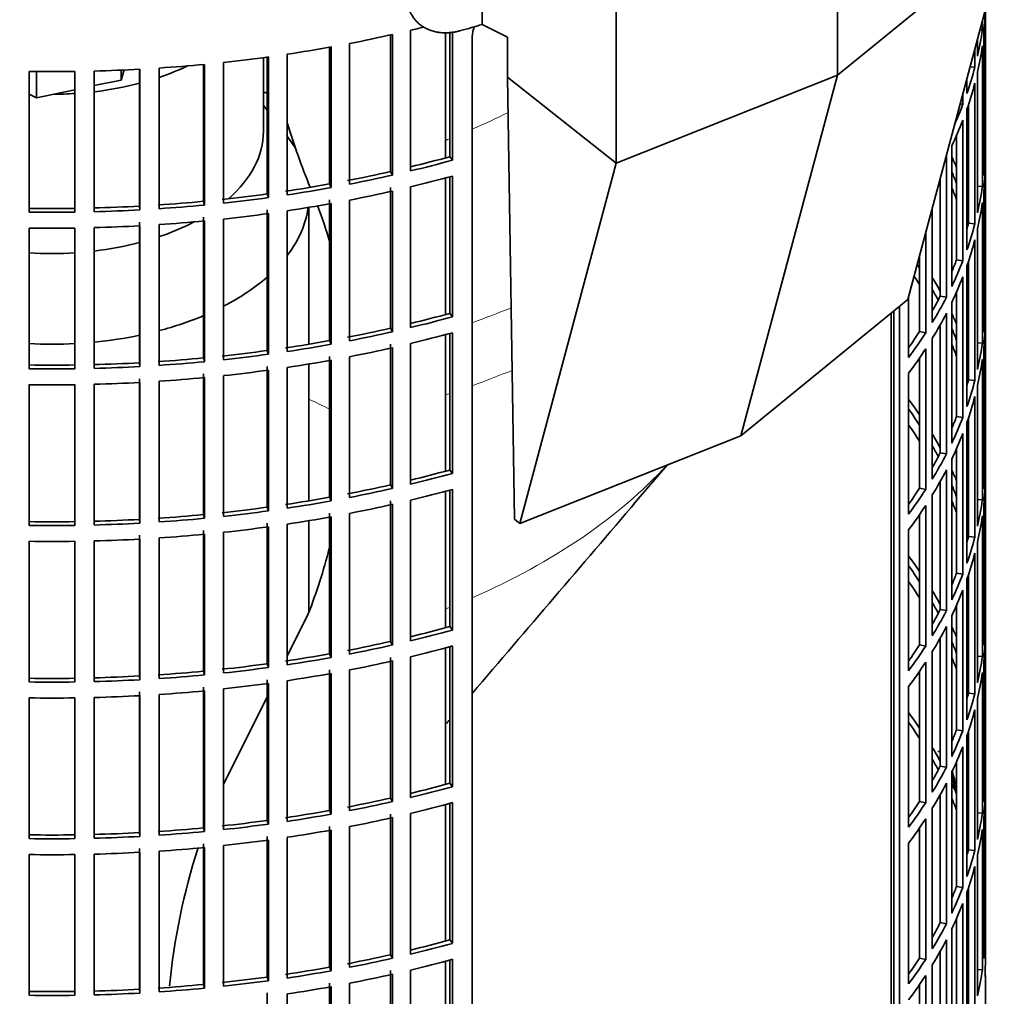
# Model space of a CAD drawing. Header units: millimetres. Extents: x 325 to 1200, y -2135 to 1831.
# Tile 6 of 21: x 1046 to 1197, y -1979 to -1829. Entities that reach past the tile are written whole.
import ezdxf

# ---------------------------------------------------------------- set-up
doc = ezdxf.new("R2010")
doc.units = ezdxf.units.MM
for name, color, linetype in [('M5X8_UNI7687', 7, 'Continuous'), ('VSI184-254_GIUNT', 7, 'Continuous'), ('VSI344-454_FILTR', 7, 'Continuous'), ('VSI344-454_SUPPO', 7, 'Continuous'), ('VSI344-454_TERMI', 7, 'Continuous')]:
    doc.layers.add(name, color=color, linetype=linetype)

# ---------------------------------------------------------------- blocks, each defined once
blk = doc.blocks.new('SE4')
at = {"layer": 'M5X8_UNI7687', "color": 7, "linetype": 'Continuous', "lineweight": 35}
blk.add_arc((1179.64, -1947.62), 10, 0.9618, 21.1703, dxfattribs=at)
for start_param, end_param in [(2.875662, 3.13351), (1.309438, 1.74625)]:
    blk.add_ellipse((1187.82, -1945.9), major_axis=(1.01, -4.83), ratio=0.279258, start_param=start_param, end_param=end_param, dxfattribs=at)
at = {"layer": 'VSI184-254_GIUNT', "color": 7, "linetype": 'Continuous', "lineweight": 35}
for p, q in [((1083.12, -1845.73), (1083.12, -1834.36)), ((1083.68, -1842.44), (1083.12, -1841.72)), ((1090.12, -1878.44), (1090.12, -1857.4)), ((1090.12, -1902.52), (1090.12, -1881.49)), ((1090.12, -1919.59), (1090.12, -1905.57))]:
    blk.add_line(p, q, dxfattribs=at)
for centre, major_axis, start_param, end_param in [((1050.62, -1821.23), (-32.5, 0), -4.180525, -4.017085), ((1050.62, -1821.23), (-32.5, 0), 1.772095, 1.997343), ((1050.62, -1821.23), (-32.5, 0), 1.577864, 1.67924), ((1050.62, -1845.73), (-32.5, 0), 2.557531, 3.141593), ((1050.62, -1855.63), (39.5, 0), 0.310962, 0.420534), ((1050.62, -1855.63), (39.5, 0), 5.869049, 6.204321), ((1050.62, -1845.73), (-32.5, 0), -4.180525, -3.976979), ((1050.62, -1845.73), (-32.5, 0), 1.772095, 1.997343), ((1050.62, -1845.73), (-32.5, 0), 1.462353, 1.67924), ((1050.62, -1855.63), (39.5, 0), -0.839288, -0.579133), ((1050.62, -1855.63), (39.5, 0), -1.14036, -0.9396), ((1050.62, -1855.63), (39.5, 0), 4.877649, 5.059742), ((1050.62, -1855.63), (39.5, 0), 4.62322, 4.801558)]:
    blk.add_ellipse(centre, major_axis=major_axis, ratio=0.57735, start_param=start_param, end_param=end_param, dxfattribs=at)
at = {"layer": 'VSI344-454_FILTR', "color": 7, "linetype": 'Continuous', "lineweight": 35}
for p, q in [((1194.11, -1848.42), (1194.11, -1827.04)), ((1194.12, -1973.51), (1194.12, -1827.01)), ((1193.66, -1830.11), (1193.66, -1828.73)), ((1105.76, -1851.79), (1105.76, -1830.16)), ((1193.3, -1830.09), (1193.66, -1830.11)), ((1102.65, -1851.9), (1102.65, -1830.88)), ((1102.99, -1852.44), (1102.99, -1830.8)), ((1111.78, -1849.61), (1111.78, -1830.38)), ((1112.19, -1850.14), (1112.19, -1830.34)), ((1115.21, -2052.39), (1115.21, -1831.12)), ((1192.93, -1834.15), (1192.93, -1831.48)), ((1193.87, -1852.48), (1193.87, -1830.85)), ((1093.27, -1853.8), (1093.27, -1832.77)), ((1093.55, -1854.36), (1093.55, -1832.72)), ((1096.38, -1853.83), (1096.38, -1832.19)), ((1192.51, -1835.86), (1192.51, -1833.03)), ((1193.66, -1854.2), (1193.66, -1832.56)), ((1083.68, -1855.33), (1083.68, -1834.29)), ((1083.89, -1855.9), (1083.89, -1834.26)), ((1086.78, -1855.48), (1086.78, -1833.84)), ((1064.07, -1857.21), (1064.07, -1836.15)), ((1064.14, -1857.78), (1064.14, -1836.15)), ((1067.1, -1857.6), (1067.1, -1835.97)), ((1073.93, -1856.47), (1073.93, -1835.42)), ((1074.07, -1857.04), (1074.07, -1835.4)), ((1077.01, -1856.74), (1077.01, -1835.1)), ((1191.77, -1835.78), (1192.51, -1835.86)), ((1047.11, -1858.13), (1047.11, -1836.49)), ((1054.14, -1858.13), (1054.14, -1836.49)), ((1057.12, -1858.07), (1057.12, -1836.43)), ((1191.29, -1839.86), (1191.29, -1837.58)), ((1192.93, -1858.24), (1192.93, -1836.6)), ((1192.51, -1859.95), (1192.51, -1838.31)), ((1190.67, -1841.54), (1190.67, -1839.9)), ((1190.25, -1841.48), (1190.67, -1841.54)), ((1191.29, -1863.94), (1191.29, -1842.31)), ((1191.53, -1859.85), (1191.53, -1841.62)), ((1190.67, -1865.63), (1190.67, -1843.99)), ((1189.7, -1865.49), (1189.7, -1846.34)), ((1188.97, -1869.57), (1188.97, -1847.93)), ((1193.87, -1848.42), (1194.11, -1848.42)), ((1111.78, -1849.61), (1112.19, -1850.14)), ((1188.14, -1871.23), (1188.14, -1849.59)), ((1194.11, -1872.51), (1194.11, -1850.87)), ((1102.65, -1851.9), (1102.99, -1852.44)), ((1111.78, -1873.7), (1111.78, -1852.7)), ((1112.19, -1874.23), (1112.19, -1852.59)), ((1187.19, -1871.05), (1187.19, -1852.87)), ((1093.27, -1853.8), (1093.55, -1854.36)), ((1102.65, -1875.98), (1102.65, -1854.35)), ((1105.76, -1875.88), (1105.76, -1854.24)), ((1192.93, -1854.16), (1193.66, -1854.2)), ((1083.68, -1855.33), (1083.89, -1855.9)), ((1102.99, -1876.52), (1102.99, -1854.89)), ((1193.87, -1876.57), (1193.87, -1854.93)), ((1064.07, -1857.21), (1064.14, -1857.78)), ((1073.93, -1856.47), (1074.07, -1857.04)), ((1093.27, -1877.89), (1093.27, -1856.25)), ((1093.55, -1878.45), (1093.55, -1856.81)), ((1096.38, -1877.91), (1096.38, -1856.28)), ((1185.97, -1875.09), (1185.97, -1857.43)), ((1193.66, -1878.29), (1193.66, -1856.65)), ((1073.93, -1880.55), (1073.93, -1858.92)), ((1083.68, -1879.42), (1083.68, -1857.78)), ((1083.89, -1879.98), (1083.89, -1858.35)), ((1086.78, -1879.57), (1086.78, -1857.93)), ((1057.12, -1882.15), (1057.12, -1860.52)), ((1064.07, -1881.29), (1064.07, -1859.66)), ((1064.14, -1881.87), (1064.14, -1860.23)), ((1067.1, -1881.69), (1067.1, -1860.05)), ((1074.07, -1881.13), (1074.07, -1859.49)), ((1077.01, -1880.83), (1077.01, -1859.19)), ((1191.53, -1859.85), (1192.51, -1859.95)), ((1047.11, -1882.21), (1047.11, -1860.58)), ((1054.14, -1882.21), (1054.14, -1860.58)), ((1184.95, -1876.71), (1184.95, -1861.24)), ((1192.93, -1882.33), (1192.93, -1860.69)), ((1192.51, -1884.03), (1192.51, -1862.4)), ((1184.02, -1876.49), (1184.02, -1864.7)), ((1189.7, -1865.49), (1190.67, -1865.63)), ((1191.29, -1888.03), (1191.29, -1866.39)), ((1191.53, -1883.93), (1191.53, -1865.7)), ((1190.67, -1889.72), (1190.67, -1868.08)), ((1182.32, -1880.47), (1182.32, -1871.07)), ((1187.19, -1871.05), (1188.14, -1871.23)), ((1189.7, -1889.58), (1189.7, -1870.43)), ((1180.94, -2013.09), (1180.94, -1872.59)), ((1188.97, -1893.66), (1188.97, -1872.02)), ((1193.87, -1872.51), (1194.11, -1872.51)), ((1111.78, -1873.7), (1112.19, -1874.23)), ((1180.03, -2012.85), (1180.03, -1873.33)), ((1188.14, -1895.31), (1188.14, -1873.68)), ((1187.19, -1895.13), (1187.19, -1875.45)), ((1194.11, -1896.6), (1194.11, -1874.96)), ((1102.65, -1875.98), (1102.99, -1876.52)), ((1111.78, -1897.79), (1111.78, -1876.79)), ((1112.19, -1898.31), (1112.19, -1876.68)), ((1184.02, -1876.49), (1184.95, -1876.71)), ((1093.27, -1877.89), (1093.55, -1878.45)), ((1102.65, -1900.07), (1102.65, -1878.43)), ((1105.76, -1899.97), (1105.76, -1878.33)), ((1185.97, -1899.17), (1185.97, -1877.54)), ((1192.93, -1878.24), (1193.66, -1878.29)), ((1083.68, -1879.42), (1083.89, -1879.98)), ((1102.99, -1900.61), (1102.99, -1878.97)), ((1184.95, -1900.79), (1184.95, -1879.16)), ((1193.87, -1900.66), (1193.87, -1879.02)), ((1064.07, -1881.29), (1064.14, -1881.87)), ((1073.93, -1880.55), (1074.07, -1881.13)), ((1093.27, -1901.98), (1093.27, -1880.34)), ((1093.55, -1902.53), (1093.55, -1880.9)), ((1096.38, -1902), (1096.38, -1880.36)), ((1184.02, -1900.58), (1184.02, -1880.54)), ((1193.66, -1902.37), (1193.66, -1880.74)), ((1073.93, -1904.64), (1073.93, -1883)), ((1083.68, -1903.5), (1083.68, -1881.87)), ((1083.89, -1904.07), (1083.89, -1882.43)), ((1086.78, -1903.65), (1086.78, -1882.02)), ((1182.32, -1904.56), (1182.32, -1882.92)), ((1047.11, -1906.3), (1047.11, -1884.66)), ((1054.14, -1906.3), (1054.14, -1884.66)), ((1057.12, -1906.24), (1057.12, -1884.6)), ((1064.07, -1905.38), (1064.07, -1883.74)), ((1064.14, -1905.96), (1064.14, -1884.32)), ((1067.1, -1905.78), (1067.1, -1884.14)), ((1074.07, -1905.21), (1074.07, -1883.58)), ((1077.01, -1904.91), (1077.01, -1883.28)), ((1191.53, -1883.93), (1192.51, -1884.03)), ((1192.93, -1906.41), (1192.93, -1884.78)), ((1192.51, -1908.12), (1192.51, -1886.48)), ((1189.7, -1889.58), (1190.67, -1889.72)), ((1191.29, -1912.12), (1191.29, -1890.48)), ((1191.53, -1908.02), (1191.53, -1889.79)), ((1190.67, -1913.8), (1190.67, -1892.17)), ((1187.19, -1895.13), (1188.14, -1895.31)), ((1189.7, -1913.66), (1189.7, -1894.51)), ((1188.97, -1917.74), (1188.97, -1896.11)), ((1193.87, -1896.59), (1194.11, -1896.6)), ((1111.78, -1897.79), (1112.19, -1898.31)), ((1188.14, -1919.4), (1188.14, -1897.76)), ((1187.19, -1919.22), (1187.19, -1899.53)), ((1194.11, -1920.68), (1194.11, -1899.05)), ((1102.65, -1900.07), (1102.99, -1900.61)), ((1111.78, -1921.87), (1111.78, -1900.88)), ((1112.19, -1922.4), (1112.19, -1900.76)), ((1184.02, -1900.58), (1184.95, -1900.79)), ((1093.27, -1901.98), (1093.55, -1902.53)), ((1102.65, -1924.16), (1102.65, -1902.52)), ((1105.76, -1924.05), (1105.76, -1902.42)), ((1185.97, -1923.26), (1185.97, -1901.62)), ((1192.93, -1902.33), (1193.66, -1902.37)), ((1083.68, -1903.5), (1083.89, -1904.07)), ((1093.27, -1926.06), (1093.27, -1904.43)), ((1102.99, -1924.7), (1102.99, -1903.06)), ((1184.95, -1924.88), (1184.95, -1903.24)), ((1193.87, -1924.74), (1193.87, -1903.11)), ((1064.07, -1905.38), (1064.14, -1905.96)), ((1073.93, -1904.64), (1074.07, -1905.21)), ((1083.68, -1927.59), (1083.68, -1905.95)), ((1093.55, -1926.62), (1093.55, -1904.98)), ((1096.38, -1926.09), (1096.38, -1904.45)), ((1184.02, -1924.66), (1184.02, -1904.63)), ((1193.66, -1926.46), (1193.66, -1904.82)), ((1073.93, -1928.73), (1073.93, -1907.09)), ((1077.01, -1929), (1077.01, -1907.36)), ((1083.89, -1928.16), (1083.89, -1906.52)), ((1086.78, -1927.74), (1086.78, -1906.1)), ((1182.32, -1928.65), (1182.32, -1907.01)), ((1047.11, -1930.39), (1047.11, -1908.75)), ((1054.14, -1930.39), (1054.14, -1908.75)), ((1057.12, -1930.33), (1057.12, -1908.69)), ((1064.07, -1929.47), (1064.07, -1907.83)), ((1064.14, -1930.04), (1064.14, -1908.41)), ((1067.1, -1929.86), (1067.1, -1908.23)), ((1074.07, -1929.3), (1074.07, -1907.66)), ((1191.53, -1908.02), (1192.51, -1908.12)), ((1192.93, -1930.5), (1192.93, -1908.86)), ((1192.51, -1932.21), (1192.51, -1910.57)), ((1189.7, -1913.66), (1190.67, -1913.8)), ((1191.29, -1936.2), (1191.29, -1914.57)), ((1191.53, -1932.11), (1191.53, -1913.88)), ((1190.67, -1937.89), (1190.67, -1916.25)), ((1187.19, -1919.22), (1188.14, -1919.4)), ((1189.7, -1937.75), (1189.7, -1918.6)), ((1188.97, -1941.83), (1188.97, -1920.19)), ((1193.87, -1920.68), (1194.11, -1920.68)), ((1111.78, -1921.87), (1112.19, -1922.4)), ((1188.14, -1943.49), (1188.14, -1921.85)), ((1187.19, -1943.31), (1187.19, -1923.62)), ((1194.11, -1944.77), (1194.11, -1923.13)), ((1102.65, -1924.16), (1102.99, -1924.7)), ((1111.78, -1945.96), (1111.78, -1924.96)), ((1112.19, -1946.49), (1112.19, -1924.85)), ((1184.02, -1924.66), (1184.95, -1924.88)), ((1093.27, -1926.06), (1093.55, -1926.62)), ((1102.65, -1948.24), (1102.65, -1926.61)), ((1102.99, -1948.78), (1102.99, -1927.15)), ((1105.76, -1948.14), (1105.76, -1926.5)), ((1185.97, -1947.35), (1185.97, -1925.71)), ((1192.93, -1926.42), (1193.66, -1926.46)), ((1083.68, -1927.59), (1083.89, -1928.16)), ((1093.27, -1950.15), (1093.27, -1928.51)), ((1096.38, -1950.17), (1096.38, -1928.54)), ((1184.95, -1948.97), (1184.95, -1927.33)), ((1193.87, -1948.83), (1193.87, -1927.19)), ((1064.07, -1929.47), (1064.14, -1930.04)), ((1073.93, -1928.73), (1074.07, -1929.3)), ((1083.68, -1951.68), (1083.68, -1930.04)), ((1093.55, -1950.71), (1093.55, -1929.07)), ((1184.02, -1948.75), (1184.02, -1928.72)), ((1193.66, -1950.55), (1193.66, -1928.91)), ((1073.93, -1952.81), (1073.93, -1931.18)), ((1077.01, -1953.09), (1077.01, -1931.45)), ((1083.89, -1952.24), (1083.89, -1930.61)), ((1086.78, -1951.83), (1086.78, -1930.19)), ((1182.32, -1952.73), (1182.32, -1931.09)), ((1047.11, -1954.47), (1047.11, -1932.84)), ((1054.14, -1954.47), (1054.14, -1932.84)), ((1057.12, -1954.41), (1057.12, -1932.78)), ((1064.07, -1953.55), (1064.07, -1931.92)), ((1064.14, -1954.13), (1064.14, -1932.49)), ((1067.1, -1953.95), (1067.1, -1932.31)), ((1074.07, -1953.39), (1074.07, -1931.75)), ((1191.53, -1932.11), (1192.51, -1932.21)), ((1192.93, -1954.59), (1192.93, -1932.95)), ((1192.51, -1956.29), (1192.51, -1934.66)), ((1189.7, -1937.75), (1190.67, -1937.89)), ((1191.29, -1960.29), (1191.29, -1938.65)), ((1191.53, -1956.19), (1191.53, -1937.96)), ((1190.67, -1961.98), (1190.67, -1940.34)), ((1187.19, -1943.31), (1188.14, -1943.49)), ((1189.7, -1961.84), (1189.7, -1942.69)), ((1188.97, -1965.92), (1188.97, -1944.28)), ((1193.87, -1944.77), (1194.11, -1944.77)), ((1111.78, -1945.96), (1112.19, -1946.49)), ((1188.14, -1967.57), (1188.14, -1945.94)), ((1102.65, -1948.24), (1102.99, -1948.78)), ((1187.19, -1967.39), (1187.19, -1947.71)), ((1194.11, -1968.86), (1194.11, -1947.22)), ((1111.78, -1970.05), (1111.78, -1949.05)), ((1112.19, -1970.57), (1112.19, -1948.94)), ((1184.02, -1948.75), (1184.95, -1948.97)), ((1185.97, -1971.43), (1185.97, -1949.8)), ((1093.27, -1950.15), (1093.55, -1950.71)), ((1102.65, -1972.33), (1102.65, -1950.69)), ((1102.99, -1972.87), (1102.99, -1951.23)), ((1105.76, -1972.23), (1105.76, -1950.59)), ((1192.93, -1950.5), (1193.66, -1950.55)), ((1193.87, -1972.92), (1193.87, -1951.28)), ((1073.93, -1952.81), (1074.07, -1953.39)), ((1083.68, -1951.68), (1083.89, -1952.24)), ((1093.27, -1974.24), (1093.27, -1952.6)), ((1096.38, -1974.26), (1096.38, -1952.62)), ((1184.02, -1972.84), (1184.02, -1952.8)), ((1184.95, -1973.05), (1184.95, -1951.42)), ((1064.07, -1953.55), (1064.14, -1954.13)), ((1083.68, -1975.76), (1083.68, -1954.13)), ((1086.78, -1975.91), (1086.78, -1954.28)), ((1093.55, -1974.79), (1093.55, -1953.16)), ((1193.66, -1974.63), (1193.66, -1953)), ((1073.93, -1976.9), (1073.93, -1955.26)), ((1074.07, -1977.47), (1074.07, -1955.84)), ((1077.01, -1977.17), (1077.01, -1955.54)), ((1083.89, -1976.33), (1083.89, -1954.69)), ((1182.32, -1976.82), (1182.32, -1955.18)), ((1047.11, -1978.56), (1047.11, -1956.92)), ((1054.14, -1978.56), (1054.14, -1956.92)), ((1057.12, -1978.5), (1057.12, -1956.86)), ((1064.07, -1977.64), (1064.07, -1956)), ((1064.14, -1978.22), (1064.14, -1956.58)), ((1067.1, -1978.04), (1067.1, -1956.4)), ((1191.53, -1956.19), (1192.51, -1956.29)), ((1192.93, -1978.67), (1192.93, -1957.04)), ((1192.51, -1980.38), (1192.51, -1958.74)), ((1189.7, -1961.84), (1190.67, -1961.98)), ((1191.29, -1984.38), (1191.29, -1962.74)), ((1191.53, -1980.28), (1191.53, -1962.05)), ((1190.67, -1986.06), (1190.67, -1964.43)), ((1187.19, -1967.39), (1188.14, -1967.57)), ((1189.7, -1985.92), (1189.7, -1966.77)), ((1188.97, -1990), (1188.97, -1968.37)), ((1193.87, -1968.85), (1194.11, -1968.86)), ((1111.78, -1970.05), (1112.19, -1970.57)), ((1188.14, -1991.66), (1188.14, -1970.02)), ((1102.65, -1972.33), (1102.99, -1972.87)), ((1187.19, -1991.48), (1187.19, -1971.79)), ((1111.78, -1994.13), (1111.78, -1973.14)), ((1112.19, -1994.66), (1112.19, -1973.02)), ((1184.02, -1972.84), (1184.95, -1973.05)), ((1185.97, -1995.52), (1185.97, -1973.88)), ((1093.27, -1974.24), (1093.55, -1974.79)), ((1102.65, -1996.42), (1102.65, -1974.78)), ((1102.99, -1996.96), (1102.99, -1975.32)), ((1105.76, -1996.31), (1105.76, -1974.68)), ((1184.95, -1997.14), (1184.95, -1975.5)), ((1192.93, -1974.59), (1193.66, -1974.63)), ((1073.93, -1976.9), (1074.07, -1977.47)), ((1083.68, -1975.76), (1083.89, -1976.33)), ((1093.27, -1998.32), (1093.27, -1976.69)), ((1096.38, -1998.35), (1096.38, -1976.71)), ((1184.02, -1996.92), (1184.02, -1976.89)), ((1194.12, -1980.86), (1194.12, -1975.96)), ((1064.07, -1977.64), (1064.14, -1978.22)), ((1083.68, -1999.85), (1083.68, -1978.21)), ((1086.78, -2000), (1086.78, -1978.36)), ((1093.55, -1998.88), (1093.55, -1977.24))]:
    blk.add_line(p, q, dxfattribs=at)
for centre, radius, start, end in [((1121.49, -1831.72), 6.31, 160.7591, 174.5077), ((1050.62, -1588.02), 248.5, 269.189, 270.811), ((1050.62, -1610.81), 246.77, 269.1833, 270.8167), ((1050.62, -1609.65), 248.5, 269.189, 270.811), ((1050.62, -1612.1), 248.5, 269.189, 270.811), ((1050.62, -1634.89), 246.77, 269.1833, 270.8167), ((1050.62, -1633.74), 248.5, 269.189, 270.811), ((1050.62, -1636.19), 248.5, 269.189, 270.811), ((1050.62, -1658.98), 246.77, 269.1833, 270.8167), ((1050.62, -1657.83), 248.5, 269.189, 270.811), ((1050.62, -1660.28), 248.5, 269.189, 270.811), ((1050.62, -1683.07), 246.77, 269.1833, 270.8167), ((1050.62, -1681.91), 248.5, 269.189, 270.811), ((1050.62, -1684.36), 248.5, 269.189, 270.811), ((1050.62, -1707.15), 246.77, 269.1833, 270.8167), ((1050.62, -1706), 248.5, 269.189, 270.811), ((1050.62, -1708.45), 248.5, 269.189, 270.811), ((1242.88, -1974.92), 48.77, 178.3445, 181.5446), ((1242.88, -1974.55), 48.77, 180.2166, 181.6555), ((1050.62, -1731.24), 246.77, 269.1833, 270.8167), ((1050.62, -1730.09), 248.5, 269.189, 270.811)]:
    blk.add_arc(centre, radius, start, end, dxfattribs=at)
for centre, major_axis, start_param, end_param in [((1050.62, -1740.81), (143.5, 0), 2.974441, 5.120265), ((1050.62, -1825.93), (143.5, 0), 6.223771, 6.269479), ((1050.62, -1753.67), (143.5, 0), -1.176432, -1.161145), ((1050.62, -1823.48), (143.5, 0), -0.129227, -0.080212), ((1050.62, -1753.67), (143.5, 0), -1.246245, -1.197216), ((1050.62, -1753.67), (143.5, 0), -1.316058, -1.267029), ((1050.62, -1825.93), (143.5, 0), -0.129227, -0.080212), ((1050.62, -1753.67), (143.5, 0), -1.385871, -1.336842), ((1050.62, -1753.67), (143.5, 0), 4.757688, 4.806717), ((1050.62, -1753.67), (143.5, 0), -1.455685, -1.406655), ((1050.62, -1823.48), (143.5, 0), -0.199041, -0.150025), ((1050.62, -1825.93), (143.5, 0), -0.199041, -0.150025), ((1050.62, -1919.82), (142.5, 0), 1.33667, 1.340701), ((1050.62, -1823.48), (143.5, 0), -0.255831, -0.219838), ((1050.62, -1825.93), (143.5, 0), -0.268854, -0.219838), ((1050.62, -1847.56), (143.5, 0), 6.223771, 6.272786), ((1050.62, -1775.3), (142.5, 0), -1.17351, -1.127231), ((1050.62, -1825.93), (143.5, 0), -0.292688, -0.289652), ((1050.62, -1871.65), (143.5, 0), 0.248961, 0.268854), ((1050.62, -1775.3), (143.5, 0), -1.176432, -1.127403), ((1050.62, -1850.01), (143.5, 0), 6.223771, 6.272786), ((1050.62, -1775.3), (142.5, 0), -1.246417, -1.197044), ((1050.62, -1775.3), (143.5, 0), -1.246245, -1.197216), ((1050.62, -1777.75), (143.5, 0), -1.176432, -1.127403), ((1050.62, -1871.65), (142.5, 0), 0.219666, 0.24208), ((1050.62, -1775.3), (142.5, 0), -1.31623, -1.266857), ((1050.62, -1775.3), (143.5, 0), -1.316058, -1.267029), ((1050.62, -1874.1), (142.5, 0), 0.219666, 0.24208), ((1050.62, -1847.56), (143.5, 0), -0.129227, -0.080212), ((1050.62, -1775.3), (142.5, 0), -1.386044, -1.33667), ((1050.62, -1775.3), (143.5, 0), -1.385871, -1.336842), ((1050.62, -1777.75), (143.5, 0), -1.246245, -1.197216), ((1050.62, -1871.65), (143.5, 0), 0.190538, 0.199041), ((1050.62, -1775.3), (142.5, 0), 4.757515, 4.806889), ((1050.62, -1775.3), (142.5, 0), -1.455857, -1.406483), ((1050.62, -1775.3), (143.5, 0), -1.455685, -1.406655), ((1050.62, -1777.75), (143.5, 0), -1.316058, -1.267029), ((1050.62, -1850.01), (143.5, 0), -0.129227, -0.080212), ((1050.62, -1775.3), (143.5, 0), 4.757688, 4.806717), ((1050.62, -1777.75), (143.5, 0), -1.385871, -1.336842), ((1050.62, -1871.65), (142.5, 0), 0.149853, 0.160574), ((1050.62, -1777.75), (143.5, 0), 4.757688, 4.806717), ((1050.62, -1777.75), (143.5, 0), -1.455685, -1.406655), ((1050.62, -1847.56), (142.5, 0), -0.161977, -0.149853), ((1050.62, -1847.56), (143.5, 0), -0.199041, -0.150025), ((1050.62, -1850.01), (143.5, 0), -0.199041, -0.150025), ((1050.62, -1895.74), (142.5, 0), 0.359293, 0.367215), ((1050.62, -1847.56), (142.5, 0), -0.24208, -0.219666), ((1050.62, -1847.56), (143.5, 0), -0.268854, -0.219838), ((1050.62, -1898.19), (142.5, 0), 0.359293, 0.376293), ((1050.62, -1850.01), (143.5, 0), -0.268854, -0.219838), ((1050.62, -1895.74), (143.5, 0), 0.312025, 0.338667), ((1050.62, -1895.74), (142.5, 0), 0.297119, 0.318145), ((1050.62, -1847.56), (142.5, 0), -0.318145, -0.28948), ((1050.62, -1847.56), (143.5, 0), -0.338667, -0.289652), ((1050.62, -1871.65), (143.5, 0), 6.223771, 6.272786), ((1050.62, -1799.39), (142.5, 0), -1.17351, -1.127231), ((1050.62, -1850.01), (143.5, 0), -0.338667, -0.289652), ((1050.62, -1895.74), (143.5, 0), 0.248961, 0.268854), ((1050.62, -1799.39), (143.5, 0), -1.176432, -1.127403), ((1050.62, -1874.1), (143.5, 0), 6.223771, 6.272786), ((1050.62, -1799.39), (142.5, 0), -1.246417, -1.197044), ((1050.62, -1799.39), (143.5, 0), -1.246245, -1.197216), ((1050.62, -1801.84), (143.5, 0), -1.176432, -1.127403), ((1050.62, -1847.56), (142.5, 0), -0.39195, -0.359293), ((1050.62, -1847.56), (143.5, 0), -0.40848, -0.359465), ((1050.62, -1895.74), (142.5, 0), 0.219666, 0.24208), ((1050.62, -1799.39), (142.5, 0), -1.31623, -1.266857), ((1050.62, -1799.39), (143.5, 0), -1.316058, -1.267029), ((1050.62, -1898.19), (142.5, 0), 0.219666, 0.24208), ((1050.62, -1871.65), (143.5, 0), -0.129227, -0.080212), ((1050.62, -1799.39), (142.5, 0), -1.386044, -1.33667), ((1050.62, -1799.39), (143.5, 0), -1.385871, -1.336842), ((1050.62, -1801.84), (143.5, 0), -1.246245, -1.197216), ((1050.62, -1850.01), (143.5, 0), -0.40848, -0.359465), ((1050.62, -1895.74), (143.5, 0), 0.190538, 0.199041), ((1050.62, -1799.39), (142.5, 0), 4.757515, 4.806889), ((1050.62, -1799.39), (142.5, 0), -1.455857, -1.406483), ((1050.62, -1799.39), (143.5, 0), -1.455685, -1.406655), ((1050.62, -1801.84), (143.5, 0), -1.316058, -1.267029), ((1050.62, -1874.1), (143.5, 0), -0.129227, -0.080212), ((1050.62, -1799.39), (143.5, 0), 4.757688, 4.806717), ((1050.62, -1801.84), (143.5, 0), -1.385871, -1.336842), ((1050.62, -1895.74), (142.5, 0), 0.149853, 0.160574), ((1050.62, -1801.84), (143.5, 0), 4.757688, 4.806717), ((1050.62, -1801.84), (143.5, 0), -1.455685, -1.406655), ((1050.62, -1871.65), (142.5, 0), -0.161977, -0.149853), ((1050.62, -1871.65), (143.5, 0), -0.199041, -0.150025), ((1050.62, -1919.82), (143.5, 0), 0.37741, 0.40848), ((1050.62, -1874.1), (143.5, 0), -0.199041, -0.150025), ((1050.62, -1919.82), (142.5, 0), 0.359293, 0.39195), ((1050.62, -1871.65), (142.5, 0), -0.24208, -0.219666), ((1050.62, -1871.65), (143.5, 0), -0.268854, -0.219838), ((1050.62, -1922.27), (142.5, 0), 0.359293, 0.39195), ((1050.62, -1919.82), (143.5, 0), 0.312025, 0.338667), ((1050.62, -1874.1), (143.5, 0), -0.268854, -0.219838), ((1050.62, -1919.82), (142.5, 0), 0.297119, 0.318145), ((1050.62, -1871.65), (142.5, 0), -0.318145, -0.28948), ((1050.62, -1871.65), (143.5, 0), -0.338667, -0.289652), ((1050.62, -1895.74), (143.5, 0), 6.223771, 6.272786), ((1050.62, -1823.48), (142.5, 0), -1.17351, -1.127231), ((1050.62, -1823.48), (143.5, 0), -1.176432, -1.127403), ((1050.62, -1874.1), (143.5, 0), -0.338667, -0.289652), ((1050.62, -1919.82), (143.5, 0), 0.248961, 0.268854), ((1050.62, -1898.19), (143.5, 0), 6.223771, 6.272786), ((1050.62, -1823.48), (142.5, 0), -1.246417, -1.197044), ((1050.62, -1823.48), (143.5, 0), -1.246245, -1.197216), ((1050.62, -1825.93), (143.5, 0), -1.176432, -1.127403), ((1050.62, -1871.65), (142.5, 0), -0.39195, -0.359293), ((1050.62, -1871.65), (143.5, 0), -0.40848, -0.359465), ((1050.62, -1919.82), (142.5, 0), 0.219666, 0.24208), ((1050.62, -1823.48), (142.5, 0), -1.31623, -1.266857), ((1050.62, -1823.48), (143.5, 0), -1.316058, -1.267029), ((1050.62, -1922.27), (142.5, 0), 0.219666, 0.24208), ((1050.62, -1895.74), (143.5, 0), -0.129227, -0.080212), ((1050.62, -1823.48), (142.5, 0), -1.386044, -1.33667), ((1050.62, -1823.48), (143.5, 0), -1.385871, -1.336842), ((1050.62, -1825.93), (143.5, 0), -1.246245, -1.197216), ((1050.62, -1874.1), (143.5, 0), -0.40848, -0.359465), ((1050.62, -1919.82), (143.5, 0), 0.190538, 0.199041), ((1050.62, -1823.48), (142.5, 0), 4.757515, 4.806889), ((1050.62, -1823.48), (142.5, 0), -1.455857, -1.406483), ((1050.62, -1823.48), (143.5, 0), -1.455685, -1.406655), ((1050.62, -1825.93), (143.5, 0), -1.316058, -1.267029), ((1050.62, -1898.19), (143.5, 0), -0.129227, -0.080212), ((1050.62, -1823.48), (143.5, 0), 4.757688, 4.806717), ((1050.62, -1825.93), (143.5, 0), -1.385871, -1.336842), ((1050.62, -1919.82), (142.5, 0), 0.149853, 0.160574), ((1050.62, -1825.93), (143.5, 0), 4.757688, 4.806717), ((1050.62, -1825.93), (143.5, 0), -1.455685, -1.406655), ((1050.62, -1895.74), (142.5, 0), -0.161977, -0.149853), ((1050.62, -1895.74), (143.5, 0), -0.199041, -0.150025), ((1050.62, -1943.91), (143.5, 0), 0.37741, 0.40848), ((1050.62, -1898.19), (143.5, 0), -0.199041, -0.150025), ((1050.62, -1943.91), (142.5, 0), 0.359293, 0.39195), ((1050.62, -1946.36), (142.5, 0), 0.359293, 0.39195), ((1050.62, -1895.74), (142.5, 0), -0.24208, -0.219666), ((1050.62, -1895.74), (143.5, 0), -0.268854, -0.219838), ((1050.62, -1943.91), (143.5, 0), 0.312025, 0.338667), ((1050.62, -1898.19), (143.5, 0), -0.268854, -0.219838), ((1050.62, -1943.91), (142.5, 0), 0.297119, 0.318145), ((1050.62, -1895.74), (142.5, 0), -0.318145, -0.28948), ((1050.62, -1895.74), (143.5, 0), -0.338667, -0.289652), ((1050.62, -1919.82), (143.5, 0), 6.223771, 6.272786), ((1050.62, -1847.56), (142.5, 0), -1.17351, -1.127231), ((1050.62, -1847.56), (143.5, 0), -1.176432, -1.127403), ((1050.62, -1898.19), (143.5, 0), -0.338667, -0.289652), ((1050.62, -1943.91), (143.5, 0), 0.248961, 0.268854), ((1050.62, -1922.27), (143.5, 0), 6.223771, 6.272786), ((1050.62, -1847.56), (142.5, 0), -1.246417, -1.197044), ((1050.62, -1847.56), (143.5, 0), -1.246245, -1.197216), ((1050.62, -1850.01), (143.5, 0), -1.176432, -1.127403), ((1050.62, -1895.74), (142.5, 0), -0.39195, -0.359293), ((1050.62, -1895.74), (143.5, 0), -0.40848, -0.359465), ((1050.62, -1943.91), (142.5, 0), 0.219666, 0.24208), ((1050.62, -1847.56), (142.5, 0), -1.31623, -1.266857), ((1050.62, -1847.56), (143.5, 0), -1.316058, -1.267029), ((1050.62, -1850.01), (143.5, 0), -1.246245, -1.197216), ((1050.62, -1946.36), (142.5, 0), 0.219666, 0.24208), ((1050.62, -1919.82), (143.5, 0), -0.129227, -0.080212), ((1050.62, -1847.56), (142.5, 0), -1.386044, -1.33667), ((1050.62, -1847.56), (143.5, 0), -1.385871, -1.336842), ((1050.62, -1898.19), (143.5, 0), -0.40848, -0.359465), ((1050.62, -1943.91), (143.5, 0), 0.190538, 0.199041), ((1050.62, -1847.56), (142.5, 0), 4.757515, 4.806889), ((1050.62, -1847.56), (143.5, 0), 4.757688, 4.806717), ((1050.62, -1847.56), (142.5, 0), -1.455857, -1.406483), ((1050.62, -1847.56), (143.5, 0), -1.455685, -1.406655), ((1050.62, -1850.01), (143.5, 0), -1.316058, -1.267029), ((1050.62, -1922.27), (143.5, 0), -0.129227, -0.080212), ((1050.62, -1850.01), (143.5, 0), -1.385871, -1.336842), ((1050.62, -1943.91), (142.5, 0), 0.149853, 0.160574), ((1050.62, -1850.01), (143.5, 0), 4.757688, 4.806717), ((1050.62, -1850.01), (143.5, 0), -1.455685, -1.406655), ((1050.62, -1919.82), (142.5, 0), -0.161977, -0.149853), ((1050.62, -1919.82), (143.5, 0), -0.199041, -0.150025), ((1050.62, -1922.27), (143.5, 0), -0.199041, -0.150025), ((1050.62, -1968), (143.5, 0), 0.37741, 0.40848), ((1050.62, -1968), (142.5, 0), 0.359293, 0.39195), ((1050.62, -1919.82), (142.5, 0), -0.24208, -0.219666), ((1050.62, -1919.82), (143.5, 0), -0.268854, -0.219838), ((1050.62, -1968), (143.5, 0), 0.312025, 0.338667), ((1050.62, -1922.27), (143.5, 0), -0.268854, -0.219838), ((1050.62, -1968), (142.5, 0), 0.297119, 0.318145), ((1050.62, -1919.82), (142.5, 0), -0.318145, -0.28948), ((1050.62, -1919.82), (143.5, 0), -0.338667, -0.289652), ((1050.62, -1943.91), (143.5, 0), 6.223771, 6.272786), ((1050.62, -1871.65), (142.5, 0), -1.17351, -1.127231), ((1050.62, -1871.65), (143.5, 0), -1.176432, -1.127403), ((1050.62, -1922.27), (143.5, 0), -0.338667, -0.289652), ((1050.62, -1968), (143.5, 0), 0.248961, 0.268854), ((1050.62, -1871.65), (142.5, 0), -1.246417, -1.197044), ((1050.62, -1968), (142.5, 0), 0.219666, 0.24208), ((1050.62, -1946.36), (143.5, 0), 6.223771, 6.272786), ((1050.62, -1871.65), (143.5, 0), -1.246245, -1.197216), ((1050.62, -1874.1), (143.5, 0), -1.176432, -1.127403), ((1050.62, -1919.82), (142.5, 0), -0.39195, -0.359293), ((1050.62, -1919.82), (143.5, 0), -0.40848, -0.359465), ((1050.62, -1871.65), (142.5, 0), -1.31623, -1.266857), ((1050.62, -1871.65), (143.5, 0), -1.316058, -1.267029), ((1050.62, -1874.1), (143.5, 0), -1.246245, -1.197216), ((1050.62, -1943.91), (143.5, 0), -0.129227, -0.080212), ((1050.62, -1871.65), (142.5, 0), -1.455857, -1.406483), ((1050.62, -1871.65), (142.5, 0), -1.386044, -1.33667), ((1050.62, -1871.65), (143.5, 0), -1.385871, -1.336842), ((1050.62, -1922.27), (143.5, 0), -0.40848, -0.359465), ((1050.62, -1968), (143.5, 0), 0.190538, 0.199041), ((1050.62, -1871.65), (142.5, 0), 4.757515, 4.806889), ((1050.62, -1871.65), (143.5, 0), 4.757688, 4.806717), ((1050.62, -1871.65), (143.5, 0), -1.455685, -1.406655), ((1050.62, -1874.1), (143.5, 0), -1.316058, -1.267029), ((1050.62, -1946.36), (143.5, 0), -0.129227, -0.080212), ((1050.62, -1874.1), (143.5, 0), -1.455685, -1.406655), ((1050.62, -1874.1), (143.5, 0), -1.385871, -1.336842), ((1050.62, -1968), (142.5, 0), 0.149853, 0.160574), ((1050.62, -1874.1), (143.5, 0), 4.757688, 4.806717), ((1050.62, -1943.91), (142.5, 0), -0.160574, -0.149853), ((1050.62, -1943.91), (143.5, 0), -0.199041, -0.150025), ((1050.62, -1946.36), (143.5, 0), -0.199041, -0.150025), ((1050.62, -1943.91), (142.5, 0), -0.24208, -0.219666), ((1050.62, -1943.91), (143.5, 0), -0.268854, -0.219838), ((1050.62, -1946.36), (143.5, 0), -0.268854, -0.219838), ((1050.62, -1943.91), (142.5, 0), -0.318145, -0.28948), ((1050.62, -1943.91), (143.5, 0), -0.338667, -0.289652), ((1050.62, -1968), (143.5, 0), 6.223771, 6.272786), ((1050.62, -1895.74), (142.5, 0), -1.17351, -1.127231), ((1050.62, -1895.74), (143.5, 0), -1.176432, -1.127403), ((1050.62, -1946.36), (143.5, 0), -0.338667, -0.289652), ((1050.62, -1895.74), (142.5, 0), -1.246417, -1.197044), ((1050.62, -1895.74), (143.5, 0), -1.246245, -1.197216), ((1050.62, -1898.19), (143.5, 0), -1.176432, -1.127403), ((1050.62, -1943.91), (142.5, 0), -0.39195, -0.359293), ((1050.62, -1943.91), (143.5, 0), -0.40848, -0.359465), ((1050.62, -1895.74), (142.5, 0), -1.31623, -1.266857), ((1050.62, -1895.74), (143.5, 0), -1.316058, -1.267029), ((1050.62, -1898.19), (143.5, 0), -1.246245, -1.197216), ((1050.62, -1946.36), (143.5, 0), -0.40848, -0.359465), ((1050.62, -1968), (143.5, 0), -0.129227, -0.080212), ((1050.62, -1895.74), (142.5, 0), -1.455857, -1.406483), ((1050.62, -1895.74), (142.5, 0), -1.386044, -1.33667), ((1050.62, -1895.74), (143.5, 0), -1.385871, -1.336842), ((1050.62, -1895.74), (142.5, 0), 4.757515, 4.806889), ((1050.62, -1895.74), (143.5, 0), 4.757688, 4.806717), ((1050.62, -1895.74), (143.5, 0), -1.455685, -1.406655), ((1050.62, -1898.19), (143.5, 0), -1.316058, -1.267029)]:
    blk.add_ellipse(centre, major_axis=major_axis, ratio=0.57735, start_param=start_param, end_param=end_param, dxfattribs=at)
at = {"layer": 'VSI344-454_SUPPO', "color": 7, "linetype": 'Continuous', "lineweight": 35}
for p, q in [((1111.1, -1849.8), (1111.1, -1830.44)), ((1061.24, -1837.81), (1061.71, -1836.27)), ((1061.24, -1837.81), (1061.24, -1836.29)), ((1048.22, -1840.55), (1048.22, -1836.5)), ((1057.12, -1838.68), (1061.24, -1837.81)), ((1048.22, -1840.55), (1054.14, -1839.3)), ((1047.11, -1840.01), (1048.22, -1840.55)), ((1111.1, -1873.88), (1111.1, -1852.88)), ((1179.65, -2017), (1179.65, -1873.65)), ((1111.1, -1897.97), (1111.1, -1876.97)), ((1140.45, -1902.6), (1145.21, -1897.02)), ((1111.1, -1922.06), (1111.1, -1901.06)), ((1086.78, -1926.4), (1090.01, -1919.89)), ((1111.1, -1946.14), (1111.1, -1925.14)), ((1077.01, -1946.16), (1083.68, -1932.67)), ((1111.1, -1970.23), (1111.1, -1949.23)), ((1111.1, -1994.32), (1111.1, -1973.32))]:
    blk.add_line(p, q, dxfattribs=at)
for centre, radius, start, end in [((1229.05, -1799.19), 149.3, 197.6267, 201.6804), ((1037.1, -1878.52), 58.39, 15.643, 21.5141), ((-25974.92, 21227.91), 35640.76, 319.471992, 319.534469), ((1016.52, -1890.75), 79.06, 338.3769, 346.0427), ((-25974.92, 21227.91), 35640.76, 319.462198, 319.463498), ((1170.78, -1987.22), 102.6, 162.2028, 174.3857)]:
    blk.add_arc(centre, radius, start, end, dxfattribs=at)
at = {"layer": 'VSI344-454_SUPPO', "color": 4, "linetype": 'Continuous', "lineweight": 9}
for centre, major_axis, start_param, end_param in [((1050.62, -1796.15), (106.99, 0), -0.922642, -0.855927), ((1050.62, -1796.15), (106.99, 0), -0.96998, -0.962313), ((1050.62, -1815.39), (122, 0), -1.012881, -0.953776), ((1050.62, -1825.07), (122, 0), -1.012881, -0.952299), ((1050.62, -1825.07), (122, 0), -1.052104, -1.045723), ((1050.62, -1915.63), (63.54, 0), 0.834953, 0.899918), ((1050.62, -1868.34), (106.8, 0), 5.361828, 5.798996), ((1050.62, -1868.34), (106.8, 0), -0.968818, -0.961131)]:
    blk.add_ellipse(centre, major_axis=major_axis, ratio=0.57735, start_param=start_param, end_param=end_param, dxfattribs=at)
at = {"layer": 'VSI344-454_SUPPO', "color": 7, "linetype": 'Continuous', "lineweight": 35}
blk.add_ellipse((1050.62, -1968.61), major_axis=(-142.5, 0), ratio=0.57735, start_param=3.292267, end_param=3.302166, dxfattribs=at)
at = {"layer": 'VSI344-454_TERMI', "color": 7, "linetype": 'Continuous', "lineweight": 35}
for p, q in [((1171.4, -1837.07), (1171.4, -1808.5)), ((1171.4, -1837.07), (1197.04, -1816.14)), ((1197.04, -1816.14), (1182.18, -1871.58)), ((1137.38, -1850.58), (1137.38, -1823.3)), ((1116.75, -1829.27), (1116.75, -1824.55)), ((1116.75, -1829.27), (1120.67, -1831.24)), ((1120.67, -1837.36), (1120.67, -1831.24)), ((1120.67, -1837.36), (1137.38, -1850.58)), ((1121.71, -1905.37), (1120.67, -1837.36)), ((1137.38, -1850.58), (1171.4, -1837.07)), ((1171.4, -1837.07), (1156.55, -1892.52)), ((1137.38, -1850.58), (1122.53, -1906.02)), ((1182.18, -1871.58), (1156.55, -1892.52)), ((1156.55, -1892.52), (1122.53, -1906.02)), ((1122.53, -1906.02), (1121.71, -1905.37))]:
    blk.add_line(p, q, dxfattribs=at)
blk.add_ellipse((1050.62, -1755.09), major_axis=(144.5, 0), ratio=0.57735, start_param=-1.121039, end_param=-1.095444, dxfattribs=at)
blk.add_open_spline([(1105.22, -1824.99), (1105.22, -1825.07), (1105.22, -1825.23), (1105.23, -1825.47), (1105.26, -1825.71), (1105.29, -1825.94), (1105.33, -1826.17), (1105.38, -1826.39), (1105.43, -1826.61), (1105.5, -1826.83), (1105.57, -1827.04), (1105.66, -1827.25), (1105.75, -1827.46), (1105.92, -1827.79), (1106.19, -1828.24), (1106.61, -1828.75), (1107.1, -1829.22), (1107.65, -1829.62), (1108.26, -1829.95), (1108.91, -1830.22), (1109.61, -1830.41), (1110.26, -1830.51), (1110.84, -1830.55), (1111.35, -1830.56), (1111.87, -1830.53), (1112.39, -1830.46), (1112.91, -1830.36), (1113.27, -1830.27), (1113.44, -1830.23)], degree=3, knots=[0, 0, 0, 0, 0.021051, 0.042001, 0.062873, 0.08369, 0.104474, 0.125249, 0.146036, 0.166859, 0.18774, 0.208703, 0.229768, 0.250959, 0.313199, 0.375603, 0.438616, 0.501374, 0.564129, 0.627102, 0.689223, 0.75131, 0.793093, 0.834507, 0.875728, 0.916932, 0.958298, 1, 1, 1, 1], dxfattribs=at)

msp = doc.modelspace()

# ---------------------------------------------------------------- block references
msp.add_blockref('SE4', (0, 0))

doc.saveas('drawing.dxf')
